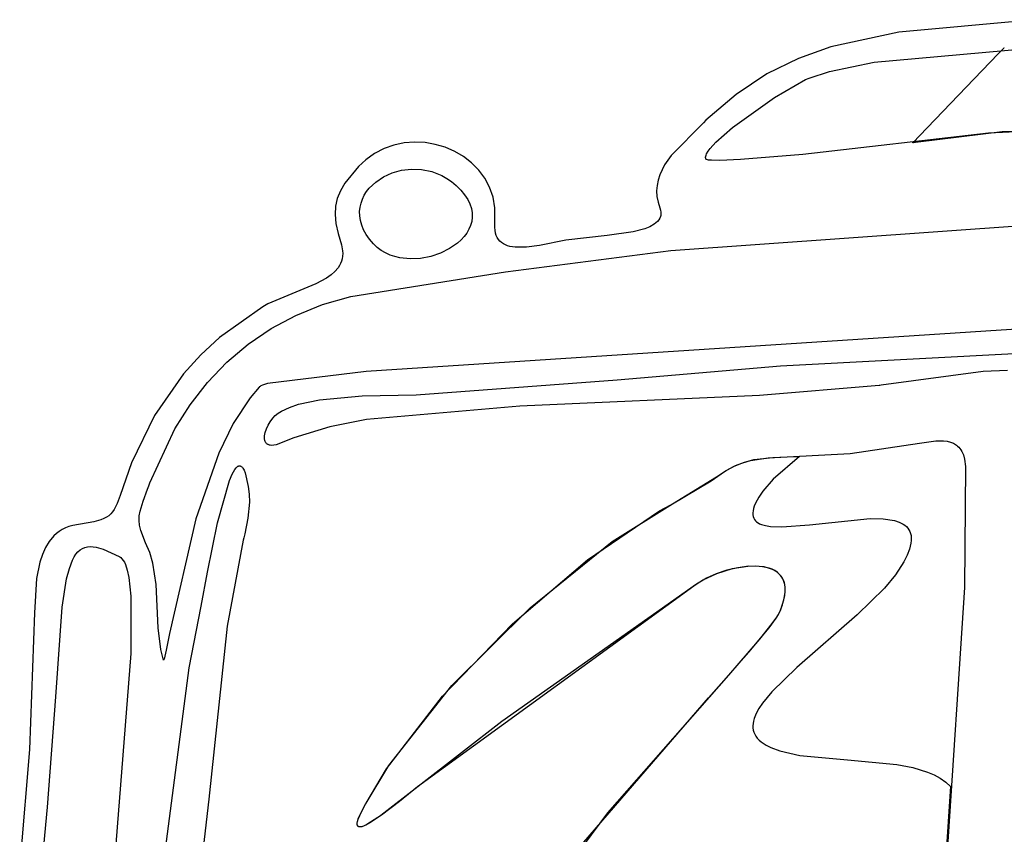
# Model space of a CAD drawing. Extents: x -74.1 to 10.8, y -36.7 to 44.6.
# Tile 173 of 199: x -27.5 to -25.6, y 4 to 5.6. Entities that reach past the tile are written whole.
import ezdxf

# ---------------------------------------------------------------- set-up
doc = ezdxf.new("R2010")
doc.units = 0

msp = doc.modelspace()

# ---------------------------------------------------------------- linework, layer by layer
at = {"layer": 'Layer 1', "color": 7, "linetype": 'CONTINUOUS'}
for p, q in [((-25.56276, 5.55956), (-25.822782, 5.535577)), ((-25.869896, 5.478798), (-25.178894, 5.540759)), ((-25.822782, 5.535577), (-25.95234, 5.508226)), ((-25.95234, 5.508226), (-26.013873, 5.486097)), ((-25.634397, 5.494415), (-25.623712, 5.50553)), ((-25.623712, 5.50553), (-25.622803, 5.506476)), ((-25.622803, 5.506476), (-25.622645, 5.50664)), ((-26.013873, 5.486097), (-26.073719, 5.456388)), ((-25.679907, 5.447074), (-25.634397, 5.494415)), ((-25.954607, 5.461333), (-25.869896, 5.478798)), ((-26.073719, 5.456388), (-26.132232, 5.417641)), ((-26.059186, 5.411655), (-26.000231, 5.445997)), ((-26.000231, 5.445997), (-25.993402, 5.448705)), ((-25.993402, 5.448705), (-25.954607, 5.461333)), ((-25.783927, 5.338869), (-25.679907, 5.447074)), ((-26.132232, 5.417641), (-26.18977, 5.368396)), ((-26.138933, 5.354874), (-26.059186, 5.411655)), ((-26.194464, 5.363862), (-26.255829, 5.30154)), ((-26.18977, 5.368396), (-26.194464, 5.363862)), ((-26.170659, 5.327096), (-26.138933, 5.354874)), ((-25.652723, 5.344099), (-26.005742, 5.303383)), ((-25.795234, 5.327108), (-25.783927, 5.338869)), ((-25.62667, 5.346191), (-25.786479, 5.327085)), ((-25.587092, 5.346951), (-25.652723, 5.344099)), ((-25.589113, 5.347013), (-25.62667, 5.346191)), ((-26.801454, 5.314754), (-26.819474, 5.305404)), ((-26.782558, 5.321391), (-26.801454, 5.314754)), ((-26.76308, 5.325406), (-26.782558, 5.321391)), ((-26.743312, 5.326889), (-26.76308, 5.325406)), ((-26.723549, 5.325931), (-26.743312, 5.326889)), ((-26.704082, 5.322621), (-26.723549, 5.325931)), ((-26.685205, 5.317049), (-26.704082, 5.322621)), ((-26.667211, 5.309305), (-26.685205, 5.317049)), ((-26.185657, 5.309492), (-26.181695, 5.314939)), ((-26.181695, 5.314939), (-26.170659, 5.327096)), ((-25.796631, 5.325655), (-25.796579, 5.325708)), ((-25.796549, 5.325662), (-25.79663, 5.325649)), ((-25.796579, 5.325708), (-25.796326, 5.325972)), ((-25.796227, 5.32571), (-25.796549, 5.325662)), ((-25.796326, 5.325972), (-25.795234, 5.327108)), ((-25.795581, 5.325806), (-25.796227, 5.32571)), ((-25.794289, 5.325995), (-25.795581, 5.325806)), ((-25.791696, 5.326368), (-25.794289, 5.325995)), ((-25.786479, 5.327085), (-25.791696, 5.326368)), ((-26.819474, 5.305404), (-26.836326, 5.293253)), ((-26.650393, 5.29948), (-26.667211, 5.309305)), ((-26.635045, 5.287664), (-26.650393, 5.29948)), ((-26.255829, 5.30154), (-26.268225, 5.283601)), ((-26.190227, 5.298165), (-26.189973, 5.300141)), ((-26.190222, 5.297237), (-26.190227, 5.298165)), ((-26.190127, 5.296349), (-26.190222, 5.297237)), ((-26.189939, 5.295503), (-26.190127, 5.296349)), ((-26.189973, 5.300141), (-26.189376, 5.302268)), ((-26.189376, 5.302268), (-26.18845, 5.30454)), ((-26.18845, 5.30454), (-26.185657, 5.309492)), ((-26.005742, 5.303383), (-26.123868, 5.294178)), ((-26.849864, 5.280315), (-26.875823, 5.249026)), ((-26.836326, 5.293253), (-26.849864, 5.280315)), ((-26.621459, 5.273947), (-26.635045, 5.287664)), ((-26.268225, 5.283601), (-26.277504, 5.264685)), ((-26.189659, 5.2947), (-26.189939, 5.295503)), ((-26.189621, 5.294618), (-26.189659, 5.2947)), ((-26.18957, 5.294536), (-26.189621, 5.294618)), ((-26.189438, 5.294377), (-26.18957, 5.294536)), ((-26.189265, 5.294224), (-26.189438, 5.294377)), ((-26.189052, 5.294078), (-26.189265, 5.294224)), ((-26.188509, 5.293805), (-26.189052, 5.294078)), ((-26.186979, 5.293332), (-26.188509, 5.293805)), ((-26.184893, 5.292953), (-26.186979, 5.293332)), ((-26.179246, 5.292451), (-26.184893, 5.292953)), ((-26.16337, 5.29231), (-26.179246, 5.292451)), ((-26.123868, 5.294178), (-26.16337, 5.29231)), ((-26.81728, 5.251118), (-26.80272, 5.260904)), ((-26.80272, 5.260904), (-26.786286, 5.268458)), ((-26.786286, 5.268458), (-26.768425, 5.273512)), ((-26.768425, 5.273512), (-26.749583, 5.275799)), ((-26.749583, 5.275799), (-26.730207, 5.275049)), ((-26.730207, 5.275049), (-26.710744, 5.270996)), ((-26.710744, 5.270996), (-26.701119, 5.267646)), ((-26.701119, 5.267646), (-26.691641, 5.26337)), ((-26.691641, 5.26337), (-26.682363, 5.258134)), ((-26.609928, 5.258419), (-26.621459, 5.273947)), ((-26.600747, 5.24117), (-26.609928, 5.258419)), ((-26.277504, 5.264685), (-26.280671, 5.254856)), ((-26.875823, 5.249026), (-26.884496, 5.234447)), ((-26.829518, 5.239369), (-26.823717, 5.245472)), ((-26.823717, 5.245472), (-26.81728, 5.251118)), ((-26.682363, 5.258134), (-26.673344, 5.251905)), ((-26.673344, 5.251905), (-26.664637, 5.244648)), ((-26.664637, 5.244648), (-26.655645, 5.235753)), ((-26.594207, 5.222289), (-26.600747, 5.24117)), ((-26.282696, 5.244776), (-26.283457, 5.234444)), ((-26.280671, 5.254856), (-26.282696, 5.244776)), ((-26.884496, 5.234447), (-26.890431, 5.219948)), ((-26.842546, 5.21865), (-26.838989, 5.225924)), ((-26.838989, 5.225924), (-26.834627, 5.232842)), ((-26.834627, 5.232842), (-26.829518, 5.239369)), ((-26.655645, 5.235753), (-26.648306, 5.2269)), ((-26.648306, 5.2269), (-26.642544, 5.218121)), ((-26.590602, 5.201869), (-26.594207, 5.222289)), ((-26.283457, 5.234444), (-26.282833, 5.223857)), ((-26.282833, 5.223857), (-26.280702, 5.213014)), ((-26.893726, 5.205058), (-26.894481, 5.189303)), ((-26.890431, 5.219948), (-26.893726, 5.205058)), ((-26.847839, 5.19502), (-26.847028, 5.203164)), ((-26.847028, 5.203164), (-26.845245, 5.211052)), ((-26.845245, 5.211052), (-26.842546, 5.21865)), ((-26.642544, 5.218121), (-26.638284, 5.209445)), ((-26.638284, 5.209445), (-26.635449, 5.200904)), ((-26.280702, 5.213014), (-26.277078, 5.202212)), ((-26.277078, 5.202212), (-26.275762, 5.197754)), ((-26.256533, 5.120873), (-25.111964, 5.202245)), ((-26.894481, 5.189303), (-26.892796, 5.172212)), ((-26.847624, 5.186653), (-26.847839, 5.19502)), ((-26.846326, 5.178097), (-26.847624, 5.186653)), ((-26.635449, 5.200904), (-26.633965, 5.192529)), ((-26.633756, 5.18435), (-26.634746, 5.176398)), ((-26.633965, 5.192529), (-26.633756, 5.18435)), ((-26.591014, 5.164975), (-26.590602, 5.201869)), ((-26.275968, 5.185923), (-26.277303, 5.182465)), ((-26.275526, 5.187741), (-26.275968, 5.185923)), ((-26.275762, 5.197754), (-26.275162, 5.193559)), ((-26.275242, 5.189618), (-26.275526, 5.187741)), ((-26.275162, 5.193559), (-26.275242, 5.189618)), ((-26.892796, 5.172212), (-26.88877, 5.153313)), ((-26.843889, 5.169385), (-26.846326, 5.178097)), ((-26.840257, 5.16055), (-26.843889, 5.169385)), ((-26.63686, 5.168704), (-26.640022, 5.161299)), ((-26.634746, 5.176398), (-26.63686, 5.168704)), ((-26.590588, 5.159354), (-26.591014, 5.164975)), ((-26.296135, 5.166207), (-26.305682, 5.162291)), ((-26.288034, 5.170829), (-26.296135, 5.166207)), ((-26.284614, 5.173426), (-26.288034, 5.170829)), ((-26.281662, 5.176225), (-26.284614, 5.173426)), ((-26.279213, 5.179235), (-26.281662, 5.176225)), ((-26.277303, 5.182465), (-26.279213, 5.179235)), ((-26.88877, 5.153313), (-26.882489, 5.131804)), ((-26.835376, 5.151627), (-26.840257, 5.16055)), ((-26.829187, 5.142649), (-26.835376, 5.151627)), ((-26.649186, 5.147476), (-26.655037, 5.141121)), ((-26.644155, 5.154213), (-26.649186, 5.147476)), ((-26.640022, 5.161299), (-26.644155, 5.154213)), ((-26.589657, 5.154266), (-26.590588, 5.159354)), ((-26.588242, 5.149689), (-26.589657, 5.154266)), ((-26.586368, 5.145601), (-26.588242, 5.149689)), ((-26.377437, 5.149712), (-26.456255, 5.140484)), ((-26.327979, 5.156295), (-26.377437, 5.149712)), ((-26.305682, 5.162291), (-26.327979, 5.156295)), ((-26.882489, 5.131804), (-26.880356, 5.120395)), ((-26.821637, 5.133648), (-26.829187, 5.142649)), ((-26.814554, 5.126922), (-26.821637, 5.133648)), ((-26.661634, 5.135178), (-26.676762, 5.124648)), ((-26.655037, 5.141121), (-26.661634, 5.135178)), ((-26.584056, 5.141982), (-26.586368, 5.145601)), ((-26.58133, 5.13881), (-26.584056, 5.141982)), ((-26.578211, 5.136064), (-26.58133, 5.13881)), ((-26.574723, 5.133724), (-26.578211, 5.136064)), ((-26.570888, 5.131766), (-26.574723, 5.133724)), ((-26.566729, 5.130172), (-26.570888, 5.131766)), ((-26.562269, 5.128918), (-26.566729, 5.130172)), ((-26.552534, 5.127349), (-26.562269, 5.128918)), ((-26.530444, 5.127371), (-26.552534, 5.127349)), ((-26.506067, 5.130474), (-26.530444, 5.127371)), ((-26.456255, 5.140484), (-26.506067, 5.130474)), ((-26.880369, 5.110072), (-26.881125, 5.105289)), ((-26.880105, 5.115103), (-26.880369, 5.110072)), ((-26.880356, 5.120395), (-26.880105, 5.115103)), ((-26.806855, 5.121162), (-26.814554, 5.126922)), ((-26.798616, 5.116336), (-26.806855, 5.121162)), ((-26.789912, 5.112414), (-26.798616, 5.116336)), ((-26.78082, 5.109365), (-26.789912, 5.112414)), ((-26.771414, 5.107158), (-26.78082, 5.109365)), ((-26.712635, 5.109883), (-26.73217, 5.106139)), ((-26.693964, 5.116135), (-26.712635, 5.109883)), ((-26.676762, 5.124648), (-26.693964, 5.116135)), ((-26.570412, 5.080462), (-26.256533, 5.120873)), ((-26.886123, 5.092312), (-26.888625, 5.088406)), ((-26.884024, 5.096421), (-26.886123, 5.092312)), ((-26.882351, 5.100742), (-26.884024, 5.096421)), ((-26.881125, 5.105289), (-26.882351, 5.100742)), ((-26.751965, 5.105148), (-26.771414, 5.107158)), ((-26.73217, 5.106139), (-26.751965, 5.105148)), ((-26.902217, 5.074564), (-26.910852, 5.06855)), ((-26.894748, 5.081151), (-26.902217, 5.074564)), ((-26.888625, 5.088406), (-26.894748, 5.081151)), ((-26.864877, 5.033888), (-26.570412, 5.080462)), ((-26.93091, 5.057871), (-27.022186, 5.019461)), ((-26.910852, 5.06855), (-26.93091, 5.057871)), ((-26.918553, 5.018324), (-26.864877, 5.033888)), ((-27.022186, 5.019461), (-27.031667, 5.014024)), ((-26.968985, 4.997816), (-26.918553, 5.018324)), ((-27.031667, 5.014024), (-27.113971, 4.955985)), ((-27.016098, 4.97256), (-26.968985, 4.997816)), ((-25.344093, 4.987972), (-26.835647, 4.891402)), ((-27.059816, 4.942754), (-27.016098, 4.97256)), ((-26.047682, 4.90169), (-24.700812, 4.97359)), ((-27.113971, 4.955985), (-27.149863, 4.92284)), ((-27.100066, 4.908594), (-27.059816, 4.942754)), ((-27.149863, 4.92284), (-27.182404, 4.886998)), ((-27.13677, 4.870279), (-27.100066, 4.908594)), ((-27.182404, 4.886998), (-27.237895, 4.807393)), ((-26.835647, 4.891402), (-27.022756, 4.868249)), ((-26.358199, 4.875529), (-26.047682, 4.90169)), ((-25.662607, 4.891435), (-25.856737, 4.865066)), ((-25.616456, 4.892857), (-25.662607, 4.891435)), ((-27.169855, 4.828005), (-27.13677, 4.870279)), ((-27.022756, 4.868249), (-27.032434, 4.86521)), ((-26.740617, 4.846511), (-26.358199, 4.875529)), ((-27.038672, 4.861611), (-27.056212, 4.840971)), ((-27.03863, 4.861656), (-27.038672, 4.861611)), ((-27.038515, 4.861776), (-27.038607, 4.86168)), ((-27.038102, 4.862158), (-27.038515, 4.861776)), ((-27.037077, 4.862922), (-27.038102, 4.862158)), ((-27.035787, 4.863685), (-27.037077, 4.862922)), ((-27.032434, 4.86521), (-27.035787, 4.863685)), ((-25.860486, 4.864531), (-26.087769, 4.845777)), ((-25.859632, 4.864649), (-25.860486, 4.864531)), ((-25.859494, 4.864668), (-25.859632, 4.864649)), ((-25.859213, 4.864708), (-25.859494, 4.864668)), ((-25.856737, 4.865066), (-25.859213, 4.864708)), ((-27.199246, 4.78197), (-27.169855, 4.828005)), ((-27.056212, 4.840971), (-27.08799, 4.79222)), ((-26.981396, 4.822917), (-26.96403, 4.828785)), ((-26.96403, 4.828785), (-26.92444, 4.837335)), ((-26.92444, 4.837335), (-26.84306, 4.844847)), ((-26.84306, 4.844847), (-26.740617, 4.846511)), ((-26.087769, 4.845777), (-26.54333, 4.825406)), ((-27.008193, 4.80743), (-27.002678, 4.811806)), ((-27.002678, 4.811806), (-26.996322, 4.815836)), ((-26.996322, 4.815836), (-26.981396, 4.822917)), ((-26.54333, 4.825406), (-26.834796, 4.799878)), ((-27.237895, 4.807393), (-27.281372, 4.717502)), ((-27.08799, 4.79222), (-27.115598, 4.735833)), ((-27.021738, 4.788916), (-27.017762, 4.795785)), ((-27.017762, 4.795785), (-27.012791, 4.802695)), ((-27.012791, 4.802695), (-27.008193, 4.80743)), ((-26.834796, 4.799878), (-26.904317, 4.786256)), ((-27.246642, 4.679405), (-27.199246, 4.78197)), ((-27.028404, 4.768693), (-27.027184, 4.775129)), ((-27.027184, 4.775129), (-27.02492, 4.78195)), ((-27.02492, 4.78195), (-27.021738, 4.788916)), ((-26.904317, 4.786256), (-26.972679, 4.764831)), ((-27.028583, 4.765696), (-27.028404, 4.768693)), ((-27.028454, 4.762886), (-27.028583, 4.765696)), ((-27.028, 4.760293), (-27.028454, 4.762886)), ((-27.027208, 4.757948), (-27.028, 4.760293)), ((-27.026679, 4.756877), (-27.027208, 4.757948)), ((-27.02606, 4.75588), (-27.026679, 4.756877)), ((-27.025348, 4.75496), (-27.02606, 4.75588)), ((-27.024541, 4.75412), (-27.025348, 4.75496)), ((-27.023637, 4.753366), (-27.024541, 4.75412)), ((-27.022635, 4.752699), (-27.023637, 4.753366)), ((-26.972679, 4.764831), (-27.006756, 4.751721)), ((-25.915385, 4.735067), (-25.783862, 4.755134)), ((-25.783862, 4.755134), (-25.752605, 4.759627)), ((-25.752605, 4.759627), (-25.738078, 4.759506)), ((-25.738078, 4.759506), (-25.73131, 4.758586)), ((-25.73131, 4.758586), (-25.724957, 4.756989)), ((-25.724957, 4.756989), (-25.719082, 4.754639)), ((-25.719082, 4.754639), (-25.713748, 4.751459)), ((-27.115598, 4.735833), (-27.15941, 4.611312)), ((-27.021532, 4.752125), (-27.022635, 4.752699)), ((-27.020327, 4.751646), (-27.021532, 4.752125)), ((-27.019017, 4.751267), (-27.020327, 4.751646)), ((-27.0176, 4.750991), (-27.019017, 4.751267)), ((-27.01444, 4.750766), (-27.0176, 4.750991)), ((-27.01083, 4.750999), (-27.01444, 4.750766)), ((-27.006756, 4.751721), (-27.01083, 4.750999)), ((-26.071466, 4.726927), (-25.915385, 4.735067)), ((-25.713748, 4.751459), (-25.711303, 4.749534)), ((-25.711303, 4.749534), (-25.709017, 4.747372)), ((-25.709017, 4.747372), (-25.706899, 4.744965)), ((-25.706899, 4.744965), (-25.704955, 4.742302)), ((-25.704955, 4.742302), (-25.703193, 4.739374)), ((-25.703193, 4.739374), (-25.700249, 4.732684)), ((-27.281372, 4.717502), (-27.303184, 4.655475)), ((-26.137627, 4.710478), (-26.121299, 4.717222)), ((-26.133722, 4.712515), (-26.116325, 4.71915)), ((-26.121299, 4.717222), (-26.104998, 4.721943)), ((-26.116325, 4.71915), (-26.098819, 4.723627)), ((-26.104998, 4.721943), (-26.071466, 4.726927)), ((-26.098819, 4.723627), (-26.062345, 4.727985)), ((-26.062345, 4.727985), (-26.022028, 4.729351)), ((-26.011658, 4.729633), (-26.062117, 4.686511)), ((-26.022028, 4.729351), (-26.016605, 4.729499)), ((-26.016605, 4.729499), (-26.013856, 4.72958)), ((-26.013856, 4.72958), (-26.012472, 4.729622)), ((-26.012472, 4.729622), (-26.011778, 4.729644)), ((-26.011778, 4.729644), (-26.011691, 4.729647)), ((-26.011691, 4.729647), (-26.011647, 4.729648)), ((-25.700249, 4.732684), (-25.69813, 4.724819)), ((-25.69813, 4.724819), (-25.696637, 4.710648)), ((-27.089995, 4.696008), (-27.085098, 4.704766)), ((-27.085098, 4.704766), (-27.082691, 4.707917)), ((-27.082691, 4.707917), (-27.0815, 4.709163)), ((-27.0815, 4.709163), (-27.080318, 4.710181)), ((-27.080318, 4.710181), (-27.079146, 4.710964)), ((-27.079146, 4.710964), (-27.077985, 4.711506)), ((-27.077985, 4.711506), (-27.077408, 4.711685)), ((-27.077408, 4.711685), (-27.076835, 4.711801)), ((-27.076835, 4.711801), (-27.076264, 4.711853)), ((-27.076264, 4.711853), (-27.075697, 4.711841)), ((-27.075697, 4.711841), (-27.075132, 4.711763)), ((-27.075132, 4.711763), (-27.074571, 4.71162)), ((-27.074571, 4.71162), (-27.074013, 4.71141)), ((-27.074013, 4.71141), (-27.073459, 4.711133)), ((-27.073459, 4.711133), (-27.072908, 4.710787)), ((-27.072908, 4.710787), (-27.071816, 4.709887)), ((-27.071816, 4.709887), (-27.07074, 4.708703)), ((-27.07074, 4.708703), (-27.069679, 4.70723)), ((-27.069679, 4.70723), (-27.067606, 4.703389)), ((-27.067606, 4.703389), (-27.065603, 4.698312)), ((-27.065603, 4.698312), (-27.059637, 4.672648)), ((-26.179652, 4.683361), (-26.154236, 4.70131)), ((-26.169329, 4.690885), (-26.151296, 4.70325)), ((-26.154236, 4.70131), (-26.137627, 4.710478)), ((-26.151296, 4.70325), (-26.133722, 4.712515)), ((-25.696637, 4.710648), (-25.698467, 4.480478)), ((-27.248624, 4.673873), (-27.246642, 4.679405)), ((-27.117854, 4.603595), (-27.094968, 4.684322)), ((-27.094968, 4.684322), (-27.089995, 4.696008)), ((-26.256631, 4.637686), (-26.179652, 4.683361)), ((-26.253078, 4.639535), (-26.169329, 4.690885)), ((-26.062117, 4.686511), (-26.081624, 4.663934)), ((-27.259496, 4.6445), (-27.251036, 4.667238)), ((-27.251036, 4.667238), (-27.248624, 4.673873)), ((-27.059637, 4.672648), (-27.057785, 4.657834)), ((-26.081624, 4.663934), (-26.089296, 4.652562)), ((-27.303184, 4.655475), (-27.308754, 4.640615)), ((-27.265211, 4.625755), (-27.259496, 4.6445)), ((-27.057417, 4.642834), (-27.060187, 4.612589)), ((-27.057785, 4.657834), (-27.057417, 4.642834)), ((-26.095332, 4.641201), (-26.097772, 4.635282)), ((-26.089296, 4.652562), (-26.095332, 4.641201)), ((-27.317552, 4.624571), (-27.320968, 4.620587)), ((-27.314439, 4.629187), (-27.317552, 4.624571)), ((-27.308754, 4.640615), (-27.314439, 4.629187)), ((-27.266687, 4.617011), (-27.265211, 4.625755)), ((-26.414866, 4.533322), (-26.277712, 4.626116)), ((-26.367818, 4.56812), (-26.253078, 4.639535)), ((-26.277712, 4.626116), (-26.256631, 4.637686)), ((-26.100163, 4.626483), (-26.100589, 4.622582)), ((-26.100589, 4.622582), (-26.100524, 4.618998)), ((-26.099229, 4.630713), (-26.100163, 4.626483)), ((-26.097772, 4.635282), (-26.099229, 4.630713)), ((-27.352909, 4.605703), (-27.393228, 4.598463)), ((-27.339474, 4.60945), (-27.352909, 4.605703)), ((-27.333938, 4.611665), (-27.339474, 4.60945)), ((-27.32907, 4.61421), (-27.333938, 4.611665)), ((-27.324777, 4.617158), (-27.32907, 4.61421)), ((-27.320968, 4.620587), (-27.324777, 4.617158)), ((-27.267055, 4.608223), (-27.266687, 4.617011)), ((-27.266173, 4.599042), (-27.267055, 4.608223)), ((-27.15941, 4.611312), (-27.20918, 4.393391)), ((-27.137265, 4.510072), (-27.117854, 4.603595)), ((-27.060187, 4.612589), (-27.066064, 4.582543)), ((-26.100524, 4.618998), (-26.099982, 4.615722)), ((-26.099982, 4.615722), (-26.098981, 4.612741)), ((-26.098981, 4.612741), (-26.097536, 4.610045)), ((-26.097536, 4.610045), (-26.095663, 4.607624)), ((-26.095663, 4.607624), (-26.093377, 4.605465)), ((-26.093377, 4.605465), (-26.090696, 4.60356)), ((-26.090696, 4.60356), (-26.087634, 4.601896)), ((-25.992864, 4.600071), (-25.877649, 4.611548)), ((-25.877649, 4.611548), (-25.852767, 4.611064)), ((-25.852767, 4.611064), (-25.831495, 4.607849)), ((-25.831495, 4.607849), (-25.82253, 4.605)), ((-25.82253, 4.605), (-25.814851, 4.601209)), ((-27.418834, 4.587388), (-27.424135, 4.583308)), ((-27.413109, 4.59097), (-27.418834, 4.587388)), ((-27.406943, 4.594029), (-27.413109, 4.59097)), ((-27.400322, 4.596536), (-27.406943, 4.594029)), ((-27.393228, 4.598463), (-27.400322, 4.596536)), ((-27.2639, 4.589123), (-27.266173, 4.599042)), ((-27.254619, 4.565675), (-27.2639, 4.589123)), ((-26.087634, 4.601896), (-26.084208, 4.600463)), ((-26.084208, 4.600463), (-26.076328, 4.598246)), ((-26.076328, 4.598246), (-26.067181, 4.596822)), ((-26.067181, 4.596822), (-26.045601, 4.596006)), ((-26.045601, 4.596006), (-25.992864, 4.600071)), ((-25.814851, 4.601209), (-25.811533, 4.598932)), ((-25.811533, 4.598932), (-25.808584, 4.596388)), ((-25.808584, 4.596388), (-25.806021, 4.593564)), ((-25.806021, 4.593564), (-25.803858, 4.59045)), ((-25.803858, 4.59045), (-25.802111, 4.587035)), ((-25.802111, 4.587035), (-25.800798, 4.583308)), ((-27.437655, 4.568374), (-27.444843, 4.556449)), ((-27.429028, 4.578761), (-27.437655, 4.568374)), ((-27.424135, 4.583308), (-27.429028, 4.578761)), ((-27.0689, 4.570582), (-27.099623, 4.40755)), ((-27.067798, 4.575136), (-27.0689, 4.570582)), ((-27.066064, 4.582543), (-27.067798, 4.575136)), ((-26.523983, 4.442342), (-26.367818, 4.56812)), ((-25.800798, 4.583308), (-25.799934, 4.579259)), ((-25.799615, 4.57015), (-25.800192, 4.565068)), ((-25.799934, 4.579259), (-25.799534, 4.574877)), ((-25.799534, 4.574877), (-25.799615, 4.57015)), ((-27.444843, 4.556449), (-27.45072, 4.543211)), ((-27.386923, 4.54427), (-27.383166, 4.548723)), ((-27.383166, 4.548723), (-27.379141, 4.552297)), ((-27.379141, 4.552297), (-27.374834, 4.555027)), ((-27.374834, 4.555027), (-27.37023, 4.55695)), ((-27.37023, 4.55695), (-27.365315, 4.558101)), ((-27.365315, 4.558101), (-27.360073, 4.558516)), ((-27.360073, 4.558516), (-27.354491, 4.558232)), ((-27.354491, 4.558232), (-27.348553, 4.557283)), ((-27.348553, 4.557283), (-27.335552, 4.553536)), ((-27.335552, 4.553536), (-27.304637, 4.539648)), ((-27.246838, 4.547079), (-27.254619, 4.565675)), ((-25.802893, 4.553805), (-25.807359, 4.541853)), ((-25.800192, 4.565068), (-25.802893, 4.553805)), ((-27.455414, 4.528882), (-27.46177, 4.497852)), ((-27.45072, 4.543211), (-27.455414, 4.528882)), ((-27.399569, 4.516953), (-27.393693, 4.532585)), ((-27.393693, 4.532585), (-27.390427, 4.538903)), ((-27.390427, 4.538903), (-27.386923, 4.54427)), ((-27.304637, 4.539648), (-27.303297, 4.538821)), ((-27.303297, 4.538821), (-27.301997, 4.537839)), ((-27.301997, 4.537839), (-27.299516, 4.535403)), ((-27.299516, 4.535403), (-27.297194, 4.53233)), ((-27.297194, 4.53233), (-27.29503, 4.528609)), ((-27.29503, 4.528609), (-27.293025, 4.524229)), ((-27.240997, 4.527234), (-27.246838, 4.547079)), ((-26.557564, 4.411495), (-26.414866, 4.533322)), ((-25.813371, 4.529713), (-25.829526, 4.504956)), ((-25.807359, 4.541853), (-25.813371, 4.529713)), ((-27.404668, 4.497089), (-27.399569, 4.516953)), ((-27.293025, 4.524229), (-27.289492, 4.513447)), ((-27.289492, 4.513447), (-27.286598, 4.499896)), ((-27.234619, 4.486719), (-27.240997, 4.527234)), ((-27.149005, 4.44529), (-27.137265, 4.510072)), ((-26.149884, 4.513449), (-26.170183, 4.506621)), ((-26.139833, 4.516069), (-26.169315, 4.506958)), ((-26.128864, 4.518361), (-26.149884, 4.513449)), ((-26.109788, 4.520842), (-26.139833, 4.516069)), ((-26.108055, 4.520964), (-26.128864, 4.518361)), ((-26.095414, 4.521239), (-26.109788, 4.520842)), ((-26.088388, 4.520862), (-26.108055, 4.520964)), ((-26.081931, 4.520113), (-26.095414, 4.521239)), ((-26.079273, 4.519675), (-26.088388, 4.520862)), ((-26.069684, 4.517321), (-26.081931, 4.520113)), ((-26.070792, 4.517663), (-26.079273, 4.519675)), ((-26.063062, 4.514779), (-26.070792, 4.517663)), ((-26.064132, 4.515253), (-26.069684, 4.517321)), ((-26.059017, 4.512715), (-26.064132, 4.515253)), ((-26.056198, 4.510972), (-26.063062, 4.514779)), ((-26.054384, 4.509687), (-26.059017, 4.512715)), ((-26.053128, 4.508708), (-26.056198, 4.510972)), ((-27.46177, 4.497852), (-27.465945, 4.432555)), ((-27.413005, 4.443518), (-27.404668, 4.497089)), ((-27.286598, 4.499896), (-27.282728, 4.464138)), ((-26.195479, 4.494676), (-26.212869, 4.483533)), ((-26.188832, 4.498272), (-26.207714, 4.48695)), ((-26.169315, 4.506958), (-26.195479, 4.494676)), ((-26.170183, 4.506621), (-26.188832, 4.498272)), ((-26.050274, 4.50615), (-26.054384, 4.509687)), ((-26.050318, 4.506194), (-26.053128, 4.508708)), ((-26.047783, 4.503425), (-26.050318, 4.506194)), ((-26.046732, 4.502088), (-26.050274, 4.50615)), ((-26.045538, 4.500395), (-26.047783, 4.503425)), ((-26.043799, 4.497482), (-26.046732, 4.502088)), ((-26.043597, 4.497098), (-26.045538, 4.500395)), ((-26.04152, 4.492312), (-26.043799, 4.497482)), ((-26.041974, 4.493526), (-26.043597, 4.497098)), ((-26.040684, 4.489675), (-26.041974, 4.493526)), ((-26.039936, 4.486562), (-26.04152, 4.492312)), ((-25.829526, 4.504956), (-25.850353, 4.479718)), ((-27.230455, 4.404107), (-27.234619, 4.486719)), ((-26.212869, 4.483533), (-26.738108, 4.101695)), ((-26.207714, 4.48695), (-26.577503, 4.226068)), ((-26.039742, 4.485538), (-26.040684, 4.489675)), ((-26.039092, 4.480214), (-26.039936, 4.486562)), ((-26.039793, 4.465646), (-26.03903, 4.473247)), ((-26.039162, 4.481108), (-26.039742, 4.485538)), ((-26.039146, 4.471349), (-26.039162, 4.481108)), ((-26.03903, 4.473247), (-26.039092, 4.480214)), ((-25.850353, 4.479718), (-25.902002, 4.428528)), ((-25.698467, 4.480478), (-25.746007, 3.754555)), ((-27.282728, 4.464138), (-27.28271, 4.355532)), ((-26.047463, 4.438846), (-26.041424, 4.45739)), ((-26.044101, 4.448053), (-26.040754, 4.460347)), ((-26.041424, 4.45739), (-26.039793, 4.465646)), ((-26.040754, 4.460347), (-26.039146, 4.471349)), ((-27.425518, 4.27298), (-27.413005, 4.443518)), ((-27.171576, 4.327793), (-27.149005, 4.44529)), ((-26.67245, 4.294393), (-26.523983, 4.442342)), ((-26.051855, 4.429483), (-26.047463, 4.438846)), ((-26.049304, 4.434418), (-26.044101, 4.448053)), ((-27.465945, 4.432555), (-27.475517, 4.172846)), ((-26.06968, 4.404322), (-26.056336, 4.42246)), ((-26.06357, 4.412351), (-26.055242, 4.424091)), ((-26.056336, 4.42246), (-26.051855, 4.429483)), ((-26.055242, 4.424091), (-26.049969, 4.432955)), ((-26.049969, 4.432955), (-26.049304, 4.434418)), ((-25.902002, 4.428528), (-26.017117, 4.328401)), ((-27.225455, 4.362986), (-27.230455, 4.404107)), ((-27.099623, 4.40755), (-27.134519, 4.078296)), ((-26.690115, 4.274474), (-26.557564, 4.411495)), ((-26.108062, 4.357674), (-26.06968, 4.404322)), ((-26.087143, 4.38256), (-26.06357, 4.412351)), ((-27.20918, 4.393391), (-27.215353, 4.361668)), ((-26.146183, 4.31397), (-26.087143, 4.38256)), ((-27.220648, 4.342685), (-27.225455, 4.362986)), ((-27.215353, 4.361668), (-27.219571, 4.344627)), ((-27.28271, 4.355532), (-27.321666, 3.857915)), ((-27.220533, 4.342754), (-27.22062, 4.342664)), ((-27.220353, 4.342988), (-27.220533, 4.342754)), ((-27.219975, 4.343668), (-27.220353, 4.342988)), ((-27.219571, 4.344627), (-27.219975, 4.343668)), ((-26.184966, 4.2709), (-26.108062, 4.357674)), ((-27.22198, 3.946575), (-27.171576, 4.327793)), ((-26.017117, 4.328401), (-26.064496, 4.282384)), ((-26.375958, 4.052832), (-26.146183, 4.31397)), ((-26.792603, 4.142459), (-26.67245, 4.294393)), ((-27.441322, 4.063376), (-27.425518, 4.27298)), ((-26.796828, 4.136103), (-26.690115, 4.274474)), ((-26.42166, 3.996685), (-26.184966, 4.2709)), ((-26.064496, 4.282384), (-26.082122, 4.261026)), ((-26.088978, 4.250839), (-26.094363, 4.241011)), ((-26.082122, 4.261026), (-26.088978, 4.250839)), ((-26.098151, 4.231564), (-26.099407, 4.226991)), ((-26.094363, 4.241011), (-26.098151, 4.231564)), ((-26.577503, 4.226068), (-26.807477, 4.047368)), ((-26.100216, 4.222522), (-26.100563, 4.21816)), ((-26.100563, 4.21816), (-26.100433, 4.213907)), ((-26.100433, 4.213907), (-26.099808, 4.209767)), ((-26.099407, 4.226991), (-26.100216, 4.222522)), ((-26.099808, 4.209767), (-26.098675, 4.205742)), ((-26.098675, 4.205742), (-26.097016, 4.201835)), ((-26.097016, 4.201835), (-26.094817, 4.19805)), ((-26.094817, 4.19805), (-26.092061, 4.194388)), ((-26.092061, 4.194388), (-26.088733, 4.190853)), ((-26.088733, 4.190853), (-26.084817, 4.187447)), ((-26.084817, 4.187447), (-26.075159, 4.181037)), ((-26.075159, 4.181037), (-26.066056, 4.176482)), ((-26.066056, 4.176482), (-26.049503, 4.170298)), ((-27.475517, 4.172846), (-27.493935, 3.948876)), ((-26.049503, 4.170298), (-26.010997, 4.161736)), ((-26.010997, 4.161736), (-25.920366, 4.153423)), ((-26.83562, 4.070681), (-26.792603, 4.142459)), ((-26.835591, 4.070736), (-26.796828, 4.136103)), ((-25.920366, 4.153423), (-25.826798, 4.144646)), ((-25.826798, 4.144646), (-25.796314, 4.138648)), ((-25.796314, 4.138648), (-25.76858, 4.130087)), ((-25.76858, 4.130087), (-25.756001, 4.12464)), ((-25.756001, 4.12464), (-25.744416, 4.118306)), ((-25.744416, 4.118306), (-25.733927, 4.111003)), ((-26.738108, 4.101695), (-26.772218, 4.074383)), ((-25.724637, 4.102648), (-25.73444, 3.95919)), ((-25.733927, 4.111003), (-25.724637, 4.102648)), ((-27.453274, 3.929909), (-27.441322, 4.063376)), ((-27.134519, 4.078296), (-27.162607, 3.833995)), ((-26.850538, 4.040904), (-26.841139, 4.060767)), ((-26.843878, 4.055702), (-26.836604, 4.068887)), ((-26.841139, 4.060767), (-26.835799, 4.070351)), ((-26.836604, 4.068887), (-26.836088, 4.069825)), ((-26.836088, 4.069825), (-26.835826, 4.070303)), ((-26.835826, 4.070303), (-26.835694, 4.070544)), ((-26.835799, 4.070351), (-26.835707, 4.07052)), ((-26.835707, 4.07052), (-26.835661, 4.070604)), ((-26.835694, 4.070544), (-26.835661, 4.070605)), ((-26.835661, 4.070604), (-26.835638, 4.070646)), ((-26.83564, 4.070643), (-26.83562, 4.070681)), ((-26.835638, 4.070646), (-26.835591, 4.070736)), ((-26.772218, 4.074383), (-26.806378, 4.048163)), ((-26.850589, 4.040774), (-26.843878, 4.055702)), ((-26.806378, 4.048163), (-26.834009, 4.030278)), ((-26.807477, 4.047368), (-26.827507, 4.033935)), ((-26.560377, 3.806584), (-26.375958, 4.052832)), ((-26.852404, 4.031343), (-26.852374, 4.032764)), ((-26.852292, 4.030094), (-26.852404, 4.031343)), ((-26.852376, 4.030815), (-26.852371, 4.032809)), ((-26.852269, 4.029951), (-26.852376, 4.030815)), ((-26.852374, 4.032764), (-26.851874, 4.036138)), ((-26.852371, 4.032809), (-26.852066, 4.035165)), ((-26.852042, 4.029013), (-26.852292, 4.030094)), ((-26.852091, 4.029173), (-26.852269, 4.029951)), ((-26.851842, 4.02848), (-26.852091, 4.029173)), ((-26.852066, 4.035165), (-26.851452, 4.037895)), ((-26.851865, 4.028534), (-26.852042, 4.029013)), ((-26.851874, 4.036138), (-26.850766, 4.040245)), ((-26.851656, 4.028096), (-26.851865, 4.028534)), ((-26.851525, 4.02787), (-26.851842, 4.02848)), ((-26.851413, 4.027698), (-26.851656, 4.028096)), ((-26.85114, 4.027343), (-26.851525, 4.02787)), ((-26.851452, 4.037895), (-26.850589, 4.040774)), ((-26.851137, 4.027339), (-26.851413, 4.027698)), ((-26.850689, 4.026896), (-26.85114, 4.027343)), ((-26.850829, 4.02702), (-26.851137, 4.027339)), ((-26.850489, 4.02674), (-26.850829, 4.02702)), ((-26.850766, 4.040245), (-26.850538, 4.040904)), ((-26.850172, 4.026529), (-26.850689, 4.026896)), ((-26.850118, 4.026497), (-26.850489, 4.02674)), ((-26.849591, 4.026239), (-26.850172, 4.026529)), ((-26.849716, 4.026293), (-26.850118, 4.026497)), ((-26.849283, 4.026125), (-26.849716, 4.026293)), ((-26.848947, 4.026026), (-26.849591, 4.026239)), ((-26.84882, 4.025995), (-26.849283, 4.026125)), ((-26.848242, 4.025888), (-26.848947, 4.026026)), ((-26.847805, 4.025842), (-26.84882, 4.025995)), ((-26.847476, 4.025824), (-26.848242, 4.025888)), ((-26.846674, 4.02583), (-26.847805, 4.025842)), ((-26.845768, 4.02591), (-26.847476, 4.025824)), ((-26.84543, 4.025956), (-26.846674, 4.02583)), ((-26.843832, 4.026274), (-26.845768, 4.02591)), ((-26.842617, 4.026605), (-26.84543, 4.025956)), ((-26.839318, 4.027789), (-26.843832, 4.026274)), ((-26.835782, 4.029385), (-26.842617, 4.026605)), ((-26.834009, 4.030278), (-26.839318, 4.027789)), ((-26.827507, 4.033935), (-26.835782, 4.029385))]:
    msp.add_line(p, q, dxfattribs=at)

doc.saveas('drawing.dxf')
